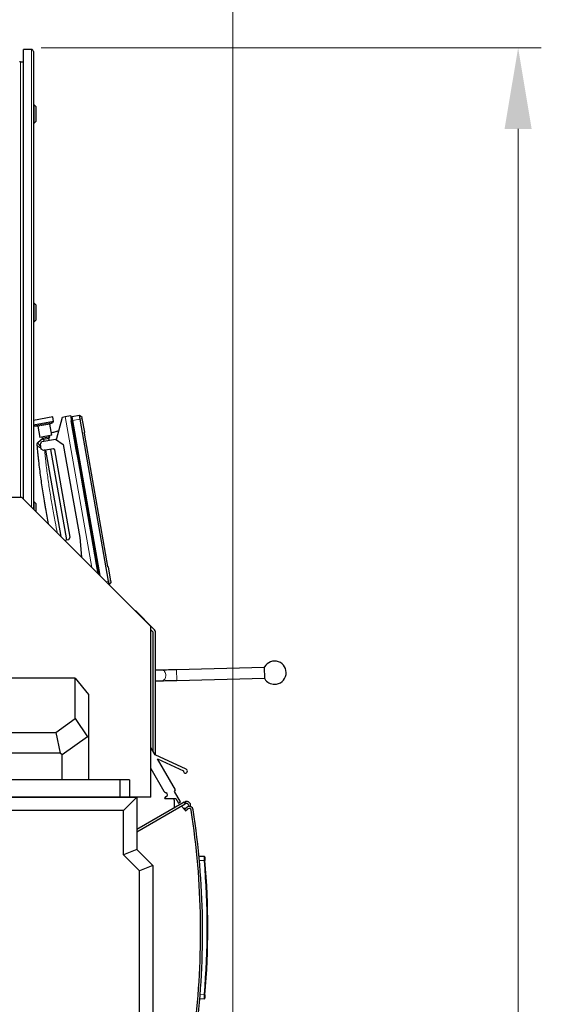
# Model space of a CAD drawing. Header units: inches. Extents: x 0 to 20790, y -12 to 14700.
# Tile 170 of 191: x 11564 to 12352, y 11059 to 12547. Entities that reach past the tile are written whole.
import ezdxf

# ---------------------------------------------------------------- set-up
doc = ezdxf.new("R2010")
doc.units = ezdxf.units.IN
doc.layers.add('1', color=7, linetype='Continuous', true_color=0xffffff)
doc.layers.add('254', color=7, linetype='Continuous', true_color=0xffffff)
doc.styles.add('latin_extended', font='simplex.shx')
doc.dimstyles.get("Standard").update_dxf_attribs({"dimtxt": 0.18, "dimasz": 0.18, "dimexe": 0.18, "dimexo": 0.0625, "dimgap": 0.09, "dimtad": 0, "dimtih": 1, "dimtoh": 1, "dimdec": 4, "dimzin": 0, "dimdsep": 46, "dimtxsty": 'Standard', "dimcen": 0.09, "dimadec": 0, "dimazin": 0, "dimtfac": 1, "dimtdec": 4, "dimtofl": 0, "dimtmove": 0, "dimatfit": 3, "dimfxl": 1, "dimtolj": 1, "dimtzin": 0, "dimarcsym": 0})

# ---------------------------------------------------------------- blocks, each defined once
blk = doc.blocks.new('_U0')
at = {"layer": '254', "color": 3, "linetype": 'Continuous', "lineweight": 13, "transparency": 16777216}
for p, q in [((11596.3, 12504.1), (12351.8, 12504.1)), ((12316.8, 12381.6), (12316.8, 9051.1)), ((11242.2, 8928.6), (12351.8, 8928.6))]:
    blk.add_line(p, q, dxfattribs=at)
at = {"layer": '254', "color": 3, "transparency": 16777216}
for points in [[(12337.2, 12381.6), (12296.3, 12381.6), (12316.8, 12504.1)], [(12296.3, 9051.1), (12337.2, 9051.1), (12316.8, 8928.6)]]:
    blk.add_solid(points, dxfattribs=at)
at = {"layer": 'Defpoints', "color": 0, "transparency": 16777216}
for p in [(11561.3, 12504.1), (11207.2, 8928.6), (12316.8, 8928.6)]:
    blk.add_point(p, dxfattribs=at)
at = {"layer": '254', "color": 2, "lineweight": 13, "transparency": 16777216, "insert": (12133, 10500.5), "char_height": 122.5, "attachment_point": 1, "rotation": 90, "style": 'latin_extended'}
blk.add_mtext('\\A1;3575', dxfattribs=at)
blk = doc.blocks.new('_U4')
at = {"layer": '254', "color": 3, "linetype": 'Continuous', "lineweight": 13, "transparency": 16777216}
for p, q in [((9008, 11966.6), (9008, 12896.5)), ((11886.1, 10173.5), (11886.1, 12896.5)), ((9130.5, 12861.5), (11763.6, 12861.5))]:
    blk.add_line(p, q, dxfattribs=at)
at = {"layer": '254', "color": 3, "transparency": 16777216}
for points in [[(9130.5, 12881.9), (9130.5, 12841.1), (9008, 12861.5)], [(11763.6, 12841.1), (11763.6, 12881.9), (11886.1, 12861.5)]]:
    blk.add_solid(points, dxfattribs=at)
at = {"layer": 'Defpoints', "color": 0, "transparency": 16777216}
for p in [(11886.1, 12861.5), (9008, 11931.6), (11886.1, 10138.5)]:
    blk.add_point(p, dxfattribs=at)
at = {"layer": '254', "color": 2, "lineweight": 13, "transparency": 16777216, "insert": (10231.2, 13045.2), "char_height": 122.5, "attachment_point": 1, "style": 'latin_extended'}
blk.add_mtext('\\A1;2878', dxfattribs=at)

msp = doc.modelspace()

# ---------------------------------------------------------------- linework, layer by layer
at = {"layer": '1', "color": 2, "linetype": 'Continuous', "lineweight": 25}
for p, q in [((11569.711, 11822.039), (11569.711, 12501.577)), ((11581.711, 12501.577), (11569.711, 12501.577)), ((11584.711, 12498.577), (11584.711, 11807.044)), ((11569.711, 12482.577), (11565.386, 12482.577)), ((11585.711, 12418.177), (11584.711, 12418.177)), ((11588.711, 12415.177), (11585.711, 12418.177)), ((11585.711, 12390.177), (11585.711, 12418.177)), ((11588.711, 12393.177), (11588.711, 12415.177)), ((11584.711, 12390.177), (11585.711, 12390.177)), ((11585.711, 12390.177), (11588.711, 12393.177)), ((11585.711, 12118.177), (11584.711, 12118.177)), ((11588.711, 12115.177), (11585.711, 12118.177)), ((11585.711, 12090.177), (11585.711, 12118.177)), ((11588.711, 12093.177), (11588.711, 12115.177)), ((11584.711, 12090.177), (11585.711, 12090.177)), ((11585.711, 12090.177), (11588.711, 12093.177)), ((11613.913, 11946.24), (11584.71, 11941.091)), ((11584.711, 11934.179), (11584.755, 11933.927)), ((11615.139, 11939.285), (11584.755, 11933.927)), ((11612.519, 11918.578), (11609.567, 11935.32)), ((11609.859, 11935.865), (11613.948, 11937.646)), ((11615.139, 11939.285), (11613.913, 11946.24)), ((11619.576, 11911.972), (11628.73, 11946.133)), ((11628.73, 11946.133), (11632.669, 11946.828)), ((11632.669, 11946.828), (11640.548, 11948.217)), ((11640.548, 11948.217), (11682.724, 11709.023)), ((11641.885, 11940.636), (11641.891, 11940.637)), ((11641.891, 11940.637), (11641.891, 11940.638)), ((11641.911, 11940.485), (11641.918, 11940.486)), ((11642.05, 11941.216), (11642.819, 11942.367)), ((11654.256, 11948.231), (11642.66, 11946.601)), ((11642.66, 11946.601), (11643.623, 11941.144)), ((11643.623, 11941.144), (11684.943, 11706.804)), ((11655.147, 11943.176), (11654.256, 11948.231)), ((11658.329, 11945.271), (11654.256, 11948.231)), ((11698.385, 11697.959), (11655.147, 11943.176)), ((11658.592, 11943.783), (11658.329, 11945.271)), ((11662.225, 11923.176), (11658.592, 11943.783)), ((11586.435, 11932.795), (11590.886, 11932.519)), ((11591.348, 11932.107), (11594.3, 11915.365)), ((11661.271, 11921.524), (11662.225, 11923.176)), ((11661.271, 11921.524), (11696.735, 11720.399)), ((11592.161, 11908.376), (11598.375, 11913.59)), ((11612.519, 11918.578), (11594.3, 11915.365)), ((11595.242, 11905.704), (11597.675, 11909.179)), ((11596.631, 11897.826), (11595.242, 11905.704)), ((11597.5, 11915.93), (11597.848, 11913.96)), ((11597.675, 11909.179), (11618.356, 11912.826)), ((11609.665, 11916.044), (11597.848, 11913.96)), ((11597.848, 11913.96), (11600.165, 11912.338)), ((11608.043, 11913.727), (11600.165, 11912.338)), ((11600.165, 11912.338), (11600.63, 11909.7)), ((11608.043, 11913.727), (11609.665, 11916.044)), ((11608.508, 11911.089), (11608.043, 11913.727)), ((11609.665, 11916.044), (11609.318, 11918.014)), ((11618.356, 11912.826), (11629.941, 11904.714)), ((11629.941, 11904.714), (11654.772, 11763.887)), ((11600.106, 11895.392), (11596.631, 11897.826)), ((11614.878, 11897.997), (11600.106, 11895.392)), ((11603.061, 11895.913), (11626.015, 11765.73)), ((11635.076, 11760.414), (11610.939, 11897.302)), ((11617.195, 11896.374), (11614.878, 11897.997)), ((11640.464, 11764.41), (11617.195, 11896.374)), ((11567.086, 11824.66), (10957.086, 11824.66)), ((11762.086, 11629.66), (11567.086, 11824.66)), ((11585.711, 11818.177), (11584.711, 11818.177)), ((11588.711, 11815.177), (11585.711, 11818.177)), ((11585.711, 11806.036), (11585.711, 11818.177)), ((11588.711, 11803.035), (11588.711, 11815.177)), ((11631.892, 11759.852), (11638.031, 11760.935)), ((11638.031, 11760.935), (11640.464, 11764.41)), ((11654.772, 11763.887), (11657.353, 11734.393)), ((11698.197, 11719.173), (11696.735, 11720.399)), ((11701.83, 11698.566), (11698.197, 11719.173)), ((11699.277, 11692.903), (11698.385, 11697.959)), ((11702.093, 11697.078), (11699.277, 11692.903)), ((11702.093, 11697.078), (11701.83, 11698.566)), ((11699.277, 11692.903), (11698.918, 11692.827)), ((11738.729, 11653.621), (11738.427, 11653.318)), ((11766.742, 11625.607), (11738.729, 11653.621)), ((11762.085, 11624.607), (11765.086, 11621.607)), ((11762.086, 11371.66), (11762.086, 11629.66)), ((11765.086, 11621.607), (11765.086, 11441.662)), ((11769.086, 11435.422), (11769.086, 11619.95)), ((11778.657, 11563.665), (11769.085, 11563.446)), ((11933.794, 11567.448), (11800.834, 11564.193)), ((11934.21, 11550.453), (11933.77, 11568.448)), ((11648.036, 11551.578), (11143.998, 11551.578)), ((11648.036, 11551.578), (11668.036, 11527.073)), ((11648.036, 11490.516), (11648.036, 11551.578)), ((11769.085, 11547.442), (11779.022, 11547.669)), ((11801.226, 11548.198), (11934.186, 11551.453)), ((11668.036, 11527.073), (11668.036, 11461.894)), ((11618.544, 11469.636), (11648.036, 11490.516)), ((11648.036, 11490.516), (11666.29, 11462.796)), ((11173.49, 11469.636), (11618.544, 11469.636)), ((11618.544, 11469.636), (11625.305, 11438.079)), ((11666.29, 11462.796), (11628.036, 11435.713)), ((11668.036, 11461.894), (11666.29, 11462.796)), ((11668.036, 11461.894), (11668.036, 11397.66)), ((11768.536, 11435.675), (11762.086, 11446.862)), ((11625.305, 11438.079), (11166.729, 11438.079)), ((11628.036, 11435.713), (11625.305, 11438.079)), ((11628.036, 11397.66), (11628.036, 11435.713)), ((11815.501, 11413.812), (11768.536, 11435.675)), ((11799.169, 11382.55), (11772.014, 11429.644)), ((11772.014, 11429.644), (11811.249, 11411.379)), ((11762.086, 11414.831), (11781.675, 11380.857)), ((11715.086, 11397.66), (11082.929, 11397.66)), ((11729.929, 11397.66), (11715.086, 11397.66)), ((11715.086, 11397.66), (11715.086, 11371.66)), ((11729.929, 11397.66), (11729.929, 11371.66)), ((11715.086, 11371.66), (11082.929, 11371.66)), ((11084.809, 11371.578), (11740.923, 11371.578)), ((11708.086, 11371.578), (11708.086, 11371.659)), ((11729.929, 11371.66), (11715.086, 11371.66)), ((11717.654, 11371.578), (11717.654, 11371.659)), ((11719.085, 11371.577), (11719.085, 11371.658)), ((11740.923, 11371.578), (11720.923, 11351.578)), ((11724.586, 11371.576), (11724.586, 11371.657)), ((11762.086, 11371.66), (11729.929, 11371.66)), ((11740.923, 11371.578), (11740.923, 11292.578)), ((11784.223, 11371.949), (11783.027, 11370.568)), ((11783.406, 11369.74), (11799.881, 11369.772)), ((11784.294, 11378.657), (11785.246, 11378.31)), ((11785.354, 11372.527), (11784.602, 11372.221)), ((11797.859, 11380.285), (11799.169, 11382.55)), ((11806.999, 11364.434), (11797.859, 11380.285)), ((11799.881, 11369.772), (11803.967, 11362.686)), ((11812.386, 11364.04), (11740.924, 11322.781)), ((11740.924, 11319.317), (11813.886, 11361.442)), ((11797.586, 11367.405), (11797.586, 11355.495)), ((11803.967, 11362.686), (11806.999, 11364.434)), ((11812.729, 11353.085), (11808.337, 11358.238)), ((11814.483, 11354.581), (11811.454, 11354.581)), ((11812.386, 11364.04), (11813.252, 11364.54)), ((11816.263, 11356.098), (11812.729, 11353.085)), ((11813.252, 11364.54), (11814.752, 11361.942)), ((11814.752, 11361.942), (11813.886, 11361.442)), ((11814.676, 11350.803), (11818.209, 11353.815)), ((11819.236, 11359.657), (11819.463, 11357.492)), ((11822.527, 11357.043), (11822.219, 11359.971)), ((11720.923, 11351.578), (11106.207, 11351.578)), ((11720.923, 11284.294), (11720.923, 11351.578)), ((11812.729, 11353.085), (11814.676, 11350.803)), ((11740.923, 11292.578), (11720.923, 11284.294)), ((11744.923, 11260.294), (11720.923, 11284.294)), ((11740.923, 11292.578), (11764.923, 11268.578)), ((11834.831, 11282.728), (11842.448, 11282.329)), ((11764.923, 11268.578), (11744.923, 11260.294)), ((11764.923, 11268.578), (11764.923, 11041.309)), ((11744.923, 11041.309), (11744.923, 11260.294)), ((11842.448, 11066.727), (11836.03, 11066.391))]:
    msp.add_line(p, q, dxfattribs=at)
at = {"layer": '1', "color": 110, "linetype": 'Continuous', "lineweight": 13}
for p, q in [((11581.711, 11810.039), (11581.711, 12501.577)), ((11565.386, 12482.577), (11565.386, 11824.662)), ((11613.948, 11937.646), (11586.435, 11932.795)), ((11609.859, 11935.865), (11590.886, 11932.519)), ((11609.567, 11935.32), (11591.348, 11932.107)), ((11632.669, 11946.828), (11672.861, 11718.886)), ((11642.171, 11940.53), (11643.114, 11940.694)), ((11655.147, 11943.176), (11643.623, 11941.144)), ((11658.592, 11943.783), (11655.147, 11943.176)), ((11698.385, 11697.959), (11694.476, 11697.269)), ((11701.83, 11698.566), (11698.385, 11697.959)), ((11801.226, 11548.198), (11800.834, 11564.193)), ((11779.021, 11547.669), (11779.022, 11547.669)), ((11813.886, 11361.442), (11812.386, 11364.04)), ((11842.929, 11275.813), (11835.438, 11276.205)), ((11836.565, 11072.91), (11842.929, 11073.244))]:
    msp.add_line(p, q, dxfattribs=at)
at = {"layer": '1', "color": 2, "linetype": 'Continuous', "lineweight": 25}
for centre, radius, start, end in [((11581.711, 12498.577), 3, 0, 90), ((11565.386, 12483.877), 1.3, 180, 270), ((11586.559, 11934.791), 2, 205.575785, 266.459284), ((11610.059, 11935.406), 0.5, 113.540716, 190), ((11613.149, 11939.479), 2, 293.540716, 354.424215), ((11590.855, 11932.02), 0.5, 10, 86.459284), ((11761.086, 11619.95), 8, 0, 45), ((11948.994, 11559.818), 17.5, 270, 150.452904), ((11948.994, 11559.818), 17.5, 212.35235, 270), ((11814.235, 11411.092), 3, 174.505806, 65.037062), ((11786.007, 11383.355), 5, 209.967882, 249.967882), ((11783.405, 11370.24), 0.5, 139.114643, 270.109101), ((11784.979, 11371.294), 1, 112.156346, 139.114643), ((11784.184, 11375.398), 3.1, 292.156346, 69.967882), ((11791.586, 11367.405), 6, 0, 23.180391), ((11816.252, 11359.344), 6, 6.00065, 120), ((11816.252, 11359.344), 3, 6.00065, 120), ((11820.155, 11351.532), 6, 8.823765, 130.45), ((11820.155, 11351.532), 3, 8.823765, 130.45), ((10637.322, 11167.917), 1200, 352.941167, 8.823765), ((10637.322, 11167.917), 1203, 352.941167, 8.823765), ((11842.396, 11281.33), 1, 5.110451, 87), ((10648.214, 11174.528), 1199, 355.154216, 4.845784), ((10648.162, 11174.528), 1200, 355.154216, 4.845784), ((11842.396, 11067.726), 1, 273, 354.889549)]:
    msp.add_arc(centre, radius, start, end, dxfattribs=at)
for centre, major_axis, ratio, start_param, end_param in [((11642.839, 11940.688), (-0.936, -0.165), 0.99999893, 5.51964384, 6.07953354), ((11642.839, 11940.688), (0.936, 0.165), 0.9999987, 2.37805125, 2.93180406), ((11642.847, 11940.65), (-0.936, -0.165), 0.00146008, 0.12054837, 0.76354121), ((11643.65, 11941.811), (-0.985, -0.174), 0.99999893, 4.85618438, 5.51902364), ((11643.65, 11941.811), (0.985, 0.174), 0.9999987, 1.71459175, 2.37730271), ((11643.825, 11940.821), (-0.985, -0.174), 0.00146008, 0.76356505, 1.42700089)]:
    msp.add_ellipse(centre, major_axis=major_axis, ratio=ratio, start_param=start_param, end_param=end_param, dxfattribs=at)
at = {"layer": '1', "color": 110, "linetype": 'Continuous', "lineweight": 13}
for centre, major_axis, ratio, start_param, end_param in [((11595.421, 11904.058), (4.978, 0.468), 0.95970877, 2.25362053, 3.14159265), ((11778.839, 11555.667), (0.182, -7.998), 0.73989858, 1.55392443, 3.14160682), ((11778.839, 11555.667), (0.182, -7.998), 0.73989858, 0, 1.55392443), ((11842.876, 11275.813), (-0.996, -0.084), 0.00442706, 1.62296888, 3.14159265), ((11842.876, 11073.244), (0.996, -0.084), 0.00442706, 0, 1.51862377)]:
    msp.add_ellipse(centre, major_axis=major_axis, ratio=ratio, start_param=start_param, end_param=end_param, dxfattribs=at)
at = {"layer": '1', "color": 2, "linetype": 'Continuous', "lineweight": 25}
for points, knots in [([(11641.891, 11940.722), (11641.89, 11940.702), (11641.89, 11940.672), (11641.891, 11940.644), (11641.891, 11940.636), (11641.891, 11940.637), (11641.891, 11940.638)], [0, 0, 0, 0, 0.41856076, 0.78288538, 0.91149615, 1, 1, 1, 1]), ([(11611.872, 11922.237), (11612.282, 11922.368), (11612.692, 11922.498), (11614.025, 11922.917), (11614.948, 11923.201), (11616.797, 11923.76), (11617.723, 11924.034), (11619.115, 11924.437), (11619.579, 11924.57), (11620.507, 11924.834), (11621.437, 11925.095), (11622.368, 11925.351), (11622.96, 11925.512), (11623.087, 11925.547), (11623.213, 11925.581)], [0, 0, 0, 0, 0.10918502, 0.10918502, 0.35420048, 0.35420048, 0.59921595, 0.59921595, 0.72172368, 0.72172368, 0.84423142, 0.96673915, 0.96673915, 1, 1, 1, 1]), ([(11590.443, 11903.589), (11590.435, 11903.674), (11590.428, 11903.746), (11590.416, 11903.869), (11590.412, 11903.92), (11590.404, 11904), (11590.401, 11904.03), (11590.399, 11904.06), (11590.397, 11904.071), (11590.397, 11904.077), (11590.397, 11904.079), (11590.397, 11904.079), (11590.397, 11904.079)], [0, 0, 0, 0, 0.25061951, 0.25061951, 0.50123901, 0.50123901, 0.75185852, 0.75185852, 0.87716827, 0.93982315, 0.97115059, 1, 1, 1, 1]), ([(11607.66, 11784.748), (11606.164, 11792.363), (11604.743, 11799.993), (11603.219, 11808.631), (11603.045, 11809.625), (11602.7, 11811.615), (11602.185, 11814.599), (11601.011, 11821.565), (11600.051, 11827.542), (11598.189, 11839.505), (11597.029, 11847.491), (11594.871, 11863.484), (11593.872, 11871.492), (11592.724, 11881.514), (11592.5, 11883.52), (11592.061, 11887.531), (11591.418, 11893.55), (11590.821, 11899.573), (11590.443, 11903.589)], [0, 0, 0, 0, 0.19375157, 0.19375157, 0.21894684, 0.21894684, 0.2441421, 0.29453263, 0.39531368, 0.39531368, 0.59687579, 0.59687579, 0.79843789, 0.79843789, 0.84882842, 0.84882842, 0.89921895, 1, 1, 1, 1]), ([(11800.834, 11564.193), (11798.721, 11564.141), (11794.598, 11564.041), (11788.593, 11563.897), (11783.152, 11563.768), (11780.074, 11563.697), (11778.657, 11563.665)], [0, 0, 0, 0, 0.25005073, 0.50002193, 0.74998274, 1, 1, 1, 1]), ([(11779.022, 11547.669), (11780.441, 11547.701), (11783.525, 11547.772), (11788.973, 11547.901), (11794.984, 11548.045), (11799.111, 11548.146), (11801.226, 11548.198)], [0, 0, 0, 0, 0.25004041, 0.50002371, 0.74999319, 1, 1, 1, 1]), ([(11843.392, 11281.419), (11843.392, 11281.418), (11843.394, 11281.399), (11843.398, 11281.347), (11843.402, 11281.303), (11843.403, 11281.293), (11843.405, 11281.273), (11843.406, 11281.262), (11843.409, 11281.229), (11843.411, 11281.205), (11843.418, 11281.125), (11843.429, 11281.003), (11843.443, 11280.848), (11843.452, 11280.74), (11843.454, 11280.718), (11843.458, 11280.673), (11843.46, 11280.65), (11843.467, 11280.579), (11843.471, 11280.531), (11843.484, 11280.379), (11843.504, 11280.163), (11843.525, 11279.92), (11843.542, 11279.728), (11843.551, 11279.63), (11843.56, 11279.528), (11843.566, 11279.459), (11843.569, 11279.424), (11843.584, 11279.247), (11843.597, 11279.102), (11843.623, 11278.802), (11843.65, 11278.494), (11843.678, 11278.168), (11843.696, 11277.959), (11843.7, 11277.917), (11843.707, 11277.833), (11843.711, 11277.79), (11843.722, 11277.662), (11843.729, 11277.576), (11843.752, 11277.317), (11843.782, 11276.969), (11843.812, 11276.615), (11843.835, 11276.348), (11843.846, 11276.213), (11843.858, 11276.078), (11843.865, 11275.988), (11843.869, 11275.942), (11843.873, 11275.897)], [0, 0, 0, 0, 0.05871412, 0.12146651, 0.12146651, 0.13715461, 0.13715461, 0.15284271, 0.15284271, 0.1842189, 0.1842189, 0.24697129, 0.30972369, 0.30972369, 0.32541178, 0.32541178, 0.34109988, 0.34109988, 0.37247608, 0.37247608, 0.43522847, 0.49798086, 0.49798086, 0.52935706, 0.54504516, 0.54504516, 0.56073325, 0.56073325, 0.62348565, 0.62348565, 0.68623804, 0.74899043, 0.74899043, 0.76467853, 0.76467853, 0.78036663, 0.78036663, 0.81174282, 0.81174282, 0.87449522, 0.93724761, 0.93724761, 0.9686238, 0.9843119, 0.9843119, 1, 1, 1, 1]), ([(11843.873, 11073.159), (11843.858, 11072.978), (11843.827, 11072.617), (11843.796, 11072.26), (11843.777, 11072.038), (11843.774, 11071.994), (11843.766, 11071.905), (11843.762, 11071.861), (11843.751, 11071.73), (11843.743, 11071.643), (11843.721, 11071.385), (11843.692, 11071.048), (11843.664, 11070.723), (11843.643, 11070.484), (11843.636, 11070.405), (11843.626, 11070.288), (11843.623, 11070.249), (11843.616, 11070.172), (11843.613, 11070.134), (11843.596, 11069.946), (11843.571, 11069.656), (11843.547, 11069.389), (11843.53, 11069.198), (11843.522, 11069.104), (11843.514, 11069.013), (11843.509, 11068.954), (11843.506, 11068.924), (11843.494, 11068.78), (11843.484, 11068.671), (11843.466, 11068.471), (11843.458, 11068.378), (11843.443, 11068.207), (11843.436, 11068.13), (11843.428, 11068.042), (11843.427, 11068.025), (11843.424, 11067.992), (11843.422, 11067.976), (11843.418, 11067.93), (11843.416, 11067.902), (11843.408, 11067.823), (11843.401, 11067.735), (11843.396, 11067.682), (11843.394, 11067.655), (11843.393, 11067.648), (11843.392, 11067.64), (11843.392, 11067.637), (11843.392, 11067.637)], [0, 0, 0, 0, 0.06267084, 0.12534168, 0.12534168, 0.14100939, 0.14100939, 0.1566771, 0.1566771, 0.18801251, 0.18801251, 0.25068335, 0.31335419, 0.31335419, 0.34468961, 0.34468961, 0.36035732, 0.36035732, 0.37602503, 0.37602503, 0.43869587, 0.5013667, 0.5013667, 0.53270212, 0.54836983, 0.54836983, 0.56403754, 0.56403754, 0.62670838, 0.62670838, 0.68937922, 0.68937922, 0.75205006, 0.75205006, 0.76771777, 0.76771777, 0.78338548, 0.78338548, 0.81472089, 0.81472089, 0.87739173, 0.94006257, 0.94006257, 0.97139799, 0.97139799, 1, 1, 1, 1])]:
    msp.add_open_spline(points, degree=3, knots=knots, dxfattribs=at)
for points, degree in [([(11641.918, 11940.486), (11641.891, 11940.637), (11641.891, 11940.638), (11641.891, 11940.638), (11641.891, 11940.637)], 3), ([(11682.732, 11709.015), (11669.128, 11786.171), (11655.523, 11863.327), (11641.918, 11940.486)], 3), ([(11642.819, 11942.367), (11642.05, 11941.216)], 1), ([(11642.819, 11942.367), (11642.05, 11941.216)], 1), ([(11642.171, 11940.53), (11642.125, 11940.788), (11642.072, 11941.09), (11642.05, 11941.217), (11642.05, 11941.216)], 3), ([(11642.819, 11942.367), (11642.819, 11942.369), (11642.882, 11942.008), (11643.034, 11941.15), (11643.114, 11940.694)], 3), ([(11590.397, 11904.079), (11590.353, 11904.542), (11590.399, 11905.45), (11590.788, 11906.655), (11591.401, 11907.647), (11591.902, 11908.159), (11592.161, 11908.376)], 3)]:
    msp.add_open_spline(points, degree=degree, dxfattribs=at)
at = {"layer": '1', "color": 110, "linetype": 'Continuous', "lineweight": 13}
for points in [[(11683.049, 11708.697), (11669.423, 11785.974), (11655.797, 11863.251), (11642.171, 11940.53)], [(11643.114, 11940.694), (11656.819, 11862.969), (11670.524, 11785.244), (11684.229, 11707.518)]]:
    msp.add_open_spline(points, degree=3, dxfattribs=at)
for points, knots in [([(11591.931, 11907.469), (11591.922, 11907.32), (11591.929, 11907.164), (11591.974, 11906.842), (11592.011, 11906.674), (11592.114, 11906.327), (11592.246, 11905.969), (11592.436, 11905.587), (11592.6, 11905.292), (11592.658, 11905.192), (11592.751, 11905.04), (11592.783, 11904.989), (11592.832, 11904.912), (11592.848, 11904.886), (11592.882, 11904.835), (11593.035, 11904.602), (11593.204, 11904.365), (11593.53, 11903.936), (11593.705, 11903.719), (11594.08, 11903.277), (11594.479, 11902.829), (11594.926, 11902.368), (11595.22, 11902.076), (11595.28, 11902.017), (11595.401, 11901.899), (11595.462, 11901.84), (11595.647, 11901.663), (11595.774, 11901.544), (11595.915, 11901.413), (11595.928, 11901.401), (11595.941, 11901.389)], [0, 0, 0, 0, 0.09950249, 0.09950249, 0.19900498, 0.19900498, 0.29850746, 0.39800995, 0.39800995, 0.44776119, 0.44776119, 0.47263682, 0.47263682, 0.48507463, 0.48507463, 0.49751244, 0.59701493, 0.59701493, 0.69651741, 0.69651741, 0.7960199, 0.89552239, 0.89552239, 0.92039801, 0.92039801, 0.94527363, 0.94527363, 0.99502488, 0.99502488, 1, 1, 1, 1]), ([(11592.161, 11908.376), (11592.13, 11908.35), (11592.075, 11908.274), (11592.03, 11908.149), (11591.992, 11907.999), (11591.975, 11907.911), (11591.949, 11907.71), (11591.938, 11907.596), (11591.931, 11907.469)], [0, 0, 0, 0, 0.25, 0.5, 0.5, 0.75, 0.75, 1, 1, 1, 1]), ([(11596.532, 11899.081), (11596.403, 11899.14), (11595.96, 11899.347), (11595.536, 11899.553), (11595.097, 11899.774), (11594.954, 11899.847), (11594.742, 11899.957), (11594.672, 11899.994), (11594.535, 11900.067), (11594.466, 11900.103), (11594.13, 11900.285), (11593.616, 11900.573), (11593.154, 11900.856), (11592.717, 11901.135), (11592.511, 11901.273), (11592.125, 11901.546), (11591.923, 11901.698), (11591.738, 11901.848), (11591.698, 11901.881), (11591.678, 11901.898), (11591.618, 11901.948), (11591.579, 11901.981), (11591.466, 11902.079), (11591.394, 11902.143), (11591.19, 11902.335), (11590.949, 11902.585), (11590.77, 11902.822), (11590.622, 11903.052), (11590.564, 11903.164), (11590.479, 11903.382), (11590.452, 11903.487), (11590.443, 11903.589)], [0, 0, 0, 0, 0.03536273, 0.12305702, 0.12305702, 0.16690417, 0.16690417, 0.18882775, 0.18882775, 0.21075132, 0.21075132, 0.29844562, 0.38613992, 0.38613992, 0.47383421, 0.47383421, 0.56152851, 0.5724903, 0.5724903, 0.58345209, 0.58345209, 0.60537566, 0.60537566, 0.64922281, 0.64922281, 0.73691711, 0.8246114, 0.8246114, 0.9123057, 0.9123057, 1, 1, 1, 1]), ([(11601.525, 11897.061), (11601.892, 11893.393), (11602.275, 11889.727), (11602.877, 11884.23), (11603.082, 11882.399), (11603.5, 11878.736), (11603.713, 11876.906), (11604.801, 11867.755), (11605.74, 11860.444), (11607.754, 11845.84), (11608.83, 11838.547), (11610.546, 11827.622), (11611.135, 11823.982), (11612.044, 11818.526), (11612.351, 11816.708), (11612.975, 11813.073), (11613.291, 11811.256), (11614.892, 11802.175), (11616.241, 11794.924), (11618.786, 11781.919), (11619.958, 11776.159), (11621.173, 11770.409)], [0, 0, 0, 0, 0.08625151, 0.08625151, 0.12937726, 0.12937726, 0.17250302, 0.17250302, 0.34500604, 0.34500604, 0.51750906, 0.51750906, 0.60376057, 0.60376057, 0.64688632, 0.64688632, 0.69001208, 0.69001208, 0.86251509, 0.86251509, 1, 1, 1, 1]), ([(11842.448, 11282.329), (11842.45, 11282.329), (11842.455, 11282.307), (11842.462, 11282.244), (11842.468, 11282.191), (11842.469, 11282.18), (11842.472, 11282.156), (11842.476, 11282.118), (11842.48, 11282.075), (11842.488, 11281.982), (11842.501, 11281.838), (11842.517, 11281.655), (11842.527, 11281.528), (11842.529, 11281.502), (11842.534, 11281.449), (11842.536, 11281.422), (11842.543, 11281.339), (11842.547, 11281.281), (11842.561, 11281.102), (11842.581, 11280.848), (11842.603, 11280.562), (11842.619, 11280.336), (11842.625, 11280.258), (11842.634, 11280.139), (11842.637, 11280.099), (11842.643, 11280.017), (11842.646, 11279.976), (11842.661, 11279.768), (11842.673, 11279.596), (11842.699, 11279.243), (11842.724, 11278.879), (11842.751, 11278.495), (11842.768, 11278.248), (11842.771, 11278.198), (11842.778, 11278.098), (11842.781, 11278.048), (11842.792, 11277.897), (11842.799, 11277.795), (11842.819, 11277.49), (11842.847, 11277.079), (11842.874, 11276.661), (11842.901, 11276.239), (11842.915, 11276.027), (11842.929, 11275.813)], [0, 0, 0, 0, 0.0625, 0.125, 0.125, 0.140625, 0.140625, 0.15625, 0.1875, 0.1875, 0.25, 0.3125, 0.3125, 0.328125, 0.328125, 0.34375, 0.34375, 0.375, 0.375, 0.4375, 0.5, 0.5, 0.53125, 0.53125, 0.546875, 0.546875, 0.5625, 0.5625, 0.625, 0.625, 0.6875, 0.75, 0.75, 0.765625, 0.765625, 0.78125, 0.78125, 0.8125, 0.8125, 0.875, 0.9375, 0.9375, 1, 1, 1, 1]), ([(11842.929, 11073.244), (11842.915, 11073.029), (11842.888, 11072.603), (11842.86, 11072.181), (11842.843, 11071.918), (11842.839, 11071.865), (11842.832, 11071.761), (11842.822, 11071.605), (11842.811, 11071.451), (11842.791, 11071.147), (11842.764, 11070.748), (11842.737, 11070.364), (11842.717, 11070.082), (11842.711, 11069.989), (11842.701, 11069.85), (11842.698, 11069.805), (11842.692, 11069.714), (11842.688, 11069.669), (11842.672, 11069.447), (11842.648, 11069.106), (11842.625, 11068.791), (11842.608, 11068.565), (11842.602, 11068.491), (11842.594, 11068.383), (11842.591, 11068.348), (11842.586, 11068.278), (11842.583, 11068.243), (11842.57, 11068.072), (11842.561, 11067.945), (11842.542, 11067.708), (11842.533, 11067.599), (11842.517, 11067.398), (11842.509, 11067.307), (11842.5, 11067.204), (11842.498, 11067.184), (11842.495, 11067.145), (11842.493, 11067.127), (11842.488, 11067.072), (11842.485, 11067.039), (11842.476, 11066.946), (11842.466, 11066.843), (11842.459, 11066.78), (11842.452, 11066.738), (11842.45, 11066.727), (11842.448, 11066.727)], [0, 0, 0, 0, 0.0625, 0.125, 0.125, 0.140625, 0.140625, 0.15625, 0.1875, 0.1875, 0.25, 0.3125, 0.3125, 0.34375, 0.34375, 0.359375, 0.359375, 0.375, 0.375, 0.4375, 0.5, 0.5, 0.53125, 0.53125, 0.546875, 0.546875, 0.5625, 0.5625, 0.625, 0.625, 0.6875, 0.6875, 0.75, 0.75, 0.765625, 0.765625, 0.78125, 0.78125, 0.8125, 0.8125, 0.875, 0.9375, 0.9375, 1, 1, 1, 1])]:
    msp.add_open_spline(points, degree=3, knots=knots, dxfattribs=at)

# ---------------------------------------------------------------- dimensions: what is measured, and where the dimension line sits
at = {"layer": '254', "color": 2, "linetype": 'Continuous', "lineweight": 13}
dim = msp.add_linear_dim(base=(11886.138, 12861.47), p1=(9008.02, 11931.577), p2=(11886.138, 10138.47), dimstyle='Standard', override={"dimscale": 35, "dimtxt": 3.5, "dimasz": 3.5, "dimexe": 1, "dimexo": 1, "dimgap": 1.75, "dimtad": 1, "dimtih": 1, "dimtoh": 0, "dimdec": 0, "dimlfac": 1, "dimzin": 8, "dimdsep": 46, "dimlunit": 2, "dimtxsty": 'latin_extended', "dimsah": 1, "dimse1": 0, "dimse2": 0, "dimsd1": 0, "dimsd2": 0, "dimclrd": 3, "dimclre": 3, "dimclrt": 2, "dimtol": 0, "dimtm": -0.1, "dimtfac": 0.714286, "dimtdec": 3, "dimtofl": 1, "dimtmove": 0, "dimtzin": 8, "dimlwd": 13, "dimlwe": 13}, dxfattribs=at)
dim.commit()
dim.dimension.update_dxf_attribs({"geometry": '_U4', "text_midpoint": (10447.079, 12861.47), "dimtype": 160})
dim = msp.add_linear_dim(base=(12316.764862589, 8928.577457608), p1=(11561.285522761, 12504.077457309), p2=(11207.235511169, 8928.577457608), angle=90, dimstyle='Standard', override={"dimscale": 35, "dimtxt": 3.5, "dimasz": 3.5, "dimexe": 1, "dimexo": 1, "dimgap": 1.75, "dimtad": 1, "dimtih": 0, "dimtoh": 0, "dimdec": 0, "dimlfac": 1, "dimzin": 8, "dimdsep": 46, "dimlunit": 2, "dimtxsty": 'latin_extended', "dimsah": 1, "dimse1": 0, "dimse2": 0, "dimsd1": 0, "dimsd2": 0, "dimclrd": 3, "dimclre": 3, "dimclrt": 2, "dimtol": 0, "dimtm": -0.1, "dimtfac": 0.714286, "dimtdec": 3, "dimtofl": 1, "dimtmove": 0, "dimtzin": 8, "dimlwd": 13, "dimlwe": 13}, dxfattribs=at)
dim.commit()
dim.dimension.update_dxf_attribs({"geometry": '_U0', "text_midpoint": (12316.764862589, 10716.327457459), "dimtype": 160})

doc.saveas('drawing.dxf')
